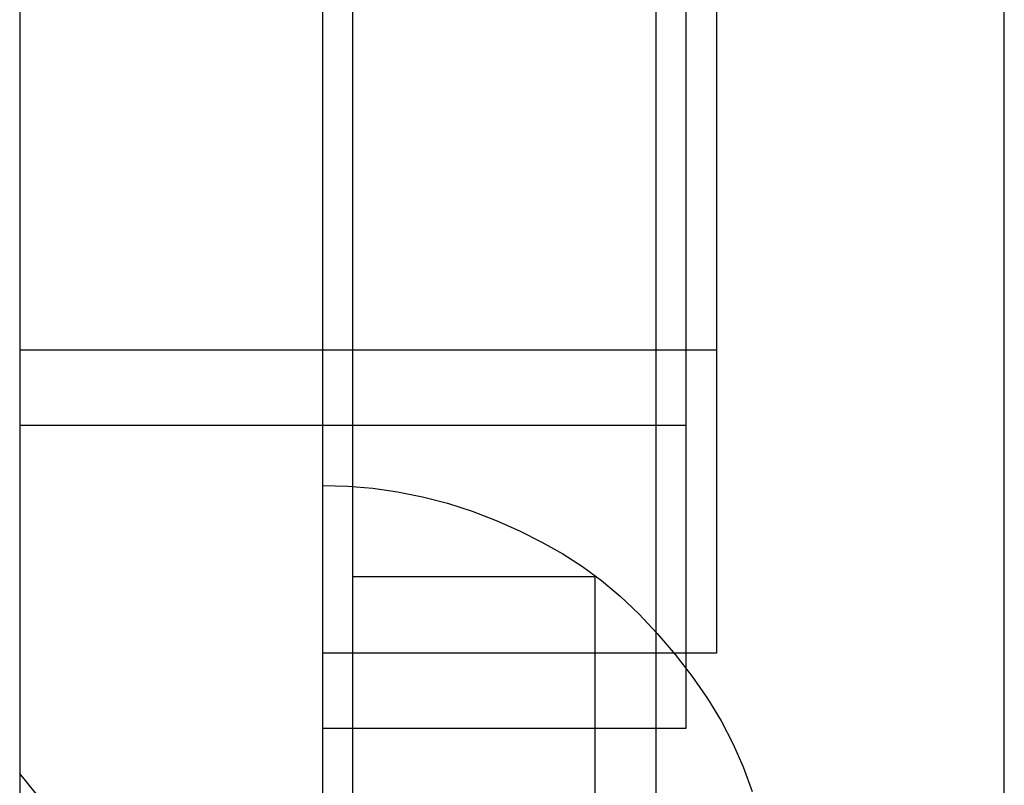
# Model space of a CAD drawing. Header units: millimetres. Extents: x 0 to 93, y -50 to 1.2.
# Tile 17 of 137: x 0 to 3.2, y -40.7 to -38.2. Entities that reach past the tile are written whole.
import ezdxf

# ---------------------------------------------------------------- set-up
doc = ezdxf.new("R2010")
doc.units = ezdxf.units.MM
doc.layers.add('MAIN-1', color=7, linetype='Continuous')
doc.layers.add('MAIN-2', color=7, linetype='Continuous')

msp = doc.modelspace()

# ---------------------------------------------------------------- linework, layer by layer
at = {"layer": 'MAIN-1'}
for p, q in [((0, -3.5), (0, -46.3)), ((1, -3.5), (1, -46.3)), ((1.1, -43.8), (1.1, -3.4967)), ((1.1, -40.2525), (1, -40.2525))]:
    msp.add_line(p, q, dxfattribs=at)
at = {"layer": 'MAIN-2'}
for p, q in [((2.1, -26.8), (2.1, -49.2)), ((3.25, -47.5), (3.25, -30.5)), ((2.2, -40.5), (2.2, -37.5)), ((2.3, -37.5), (2.3, -40.2525)), ((2.3, -39.2525), (0, -39.2525)), ((0, -39.5), (2.2, -39.5)), ((1, -39.7), (1, -39.7)), ((1, -39.7), (1, -39.7)), ((1, -39.7), (1.0826, -39.7022)), ((1.0826, -39.7022), (1.1651, -39.7088)), ((1.1651, -39.7088), (1.2475, -39.7201)), ((1.2475, -39.7201), (1.3298, -39.7364)), ((1.3298, -39.7364), (1.4119, -39.758)), ((1.4119, -39.758), (1.4934, -39.7845)), ((1.4934, -39.7845), (1.5732, -39.8151)), ((1.5732, -39.8151), (1.6502, -39.8492)), ((1.6502, -39.8492), (1.7235, -39.886)), ((1.7235, -39.886), (1.7923, -39.925)), ((1.7923, -39.925), (1.8576, -39.967)), ((1.8576, -39.967), (1.9204, -40.0133)), ((1.1, -40), (1.1, -40)), ((1.1, -40), (1.1, -40)), ((1.1, -40), (1.9, -40)), ((1.9, -40), (1.9, -40)), ((1.9, -40), (1.9, -40)), ((1.9, -42), (1.9, -40)), ((1.9204, -40.0133), (1.9819, -40.0651)), ((1.9819, -40.0651), (2.0434, -40.1234)), ((2.0434, -40.1234), (2.1046, -40.1881)), ((2.1046, -40.1881), (2.1639, -40.2574)), ((2.3, -40.2525), (1.1, -40.2525)), ((2.1639, -40.2574), (2.2198, -40.3296)), ((2.2198, -40.3296), (2.2707, -40.403)), ((2.2707, -40.403), (2.3155, -40.4765)), ((2.3155, -40.4765), (2.3544, -40.5509)), ((1, -40.5), (2.2, -40.5)), ((2.3544, -40.5509), (2.3884, -40.6281)), ((1, -41.8792), (0, -40.65)), ((1, -41.8792), (0, -40.65)), ((2.3884, -40.6281), (2.4181, -40.7094))]:
    msp.add_line(p, q, dxfattribs=at)

doc.saveas('drawing.dxf')
